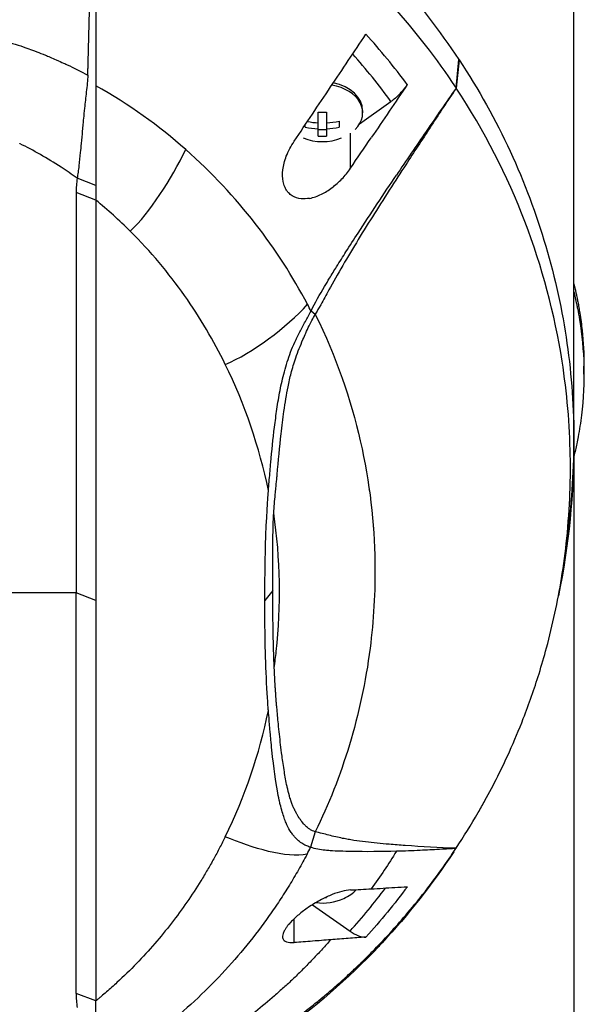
# Model space of a CAD drawing. Header units: millimetres. Extents: x 0 to 4378, y 0 to 2376.
# Tile 152 of 229: x 2290 to 2338, y 1221 to 1305. Entities that reach past the tile are written whole.
import ezdxf

# ---------------------------------------------------------------- set-up
doc = ezdxf.new("R2010")
doc.units = ezdxf.units.MM
doc.header["$LTSCALE"] = 0.2

# ---------------------------------------------------------------- blocks, each defined once
blk = doc.blocks.new('A$C56001a60')
for p, q in [((59, 609.875), (59, 683.9)), ((48.929, 639.895), (49.171, 642.32)), ((49.182, 642.304), (48.937, 639.892)), ((49.182, 642.304), (49.171, 642.32)), ((40.687, 636.838), (43.37, 638.735)), ((37.137, 635.795), (37.137, 637.846)), ((37.862, 637.846), (37.862, 635.795)), ((40.95, 637.984), (40.95, 637.772)), ((38.95, 637.077), (38.95, 636.564)), ((36.05, 636.564), (36.05, 636.765)), ((37.862, 636.323), (37.137, 636.323)), ((39.904, 633.036), (39.904, 636.031)), ((39.904, 633.035), (39.904, 633.035)), ((18.145, 631.576), (16.552, 632.18)), ((16.474, 630.96), (16.474, 596.755)), ((18.145, 630.314), (16.474, 630.96)), ((18.145, 630.314), (18.146, 596.108)), ((36.898, 620.559), (36.536, 620.843)), ((38.668, 616.519), (38.668, 616.519)), ((59.861, 615.437), (59.861, 616.144)), ((40.215, 611.839), (40.215, 611.838)), ((59, 609.7), (59, 609.875)), ((59, 609.7), (59, 535.5)), ((33.837, 608.925), (33.836, 608.925)), ((58.986, 608.353), (58.986, 608.352)), ((58.492, 601.994), (58.193, 599.724)), ((16.474, 596.755), (5.014, 596.755)), ((16.474, 562.548), (16.474, 596.755)), ((18.146, 596.108), (16.474, 596.755)), ((33.271, 596.976), (32.59, 596.108)), ((18.146, 596.108), (18.145, 561.901)), ((41.422, 590.88), (41.421, 590.879)), ((41.426, 590.912), (41.427, 590.913)), ((32.808, 586.287), (32.808, 586.287)), ((36.896, 576.355), (36.504, 575.026)), ((28.591, 574.722), (28.591, 574.722)), ((28.639, 574.814), (28.639, 574.814)), ((45.734, 574.753), (45.734, 574.753)), ((37.862, 570.777), (37.862, 570.741)), ((36.664, 570.121), (39.869, 567.855)), ((35.096, 566.889), (35.096, 568.92)), ((18.145, 561.901), (16.474, 562.548)), ((38.35, 562.738), (38.35, 562.74)), ((18.145, 560.7), (18.145, 561.901))]:
    blk.add_line(p, q)
for centre, radius, start, end in [((37.5, 639.837), 4.52, 248.7153, 291.30349), ((0, 609.7), 59, 0.17099, 0.23937), ((0, 609.7), 59, 351.94051, 0), ((0, 609.7), 41.225, 357.17062, 357.17364), ((0, 609.7), 41.725, 354.29335, 354.29643), ((0, 609.7), 42.5, 350.05615, 350.05927), ((0, 609.7), 41.225, 321.48922, 321.48935), ((0, 609.7), 41.725, 319.88855, 319.88869), ((0, 609.7), 42.5, 317.44319, 317.44334), ((0, 609.7), 59, 323.79064, 323.79068), ((37.5, 574.783), 4.52, 263.0331, 293.99865), ((0, 609.7), 59, 315.78199, 315.78316)]:
    blk.add_arc(centre, radius, start, end)
for centre, major_axis, ratio, start_param, end_param in [((28.395, 626.936), (-20.282, 28.61), 0.599718, 4.750751, 4.910369), ((27.7, 626.342), (-19.378, 27.638), 0.591246, 4.746501, 4.901906), ((37.5, 642.227), (5.5, 0), 0.707107, 0.057613, 0.057622), ((37.5, 637.984), (3.45, 0), 0.707107, 0, 1.294245), ((37.5, 637.772), (3.45, 0), 0.707107, 5.668245, 7.615338), ((37.5, 640.862), (-4.281, 0), 0.707107, 1.486011, 1.655582), ((37.5, 640.093), (-4.505, 0), 0.707107, 1.285425, 1.490243), ((37.5, 640.093), (-4.505, 0), 0.707107, 1.65135, 1.898497), ((37.5, 639.58), (4.505, 0), 0.707107, 4.384689, 4.631835), ((37.5, 639.58), (4.505, 0), 0.707107, 4.792943, 5.040089), ((37.5, 638.811), (4.281, 0), 0.707107, 4.627603, 4.797175), ((-1080.39, 1310.356), (-1508.743, -2133.684), 0.5, 1.606688, 1.6079), ((32.256, 631.062), (-15.783, 0), 0.707088, 6.182869, 6.292314), ((-38.176, 540.803), (50.802, 93.208), 0.584526, 6.113536, 6.176367), ((-40.988, 600.127), (82.462, 1.556), 0.710539, 0.334686, 0.345134), ((7.261, 621.456), (12.855, 29.81), 0.938918, 5.009699, 5.009719), ((-47.538, 586.29), (-79.717, -22.186), 0.738727, 3.091652, 3.278177), ((0, 609.875), (59, 0), 0.008727, 0, 0.002933), ((-46.57, 605.611), (78.763, -21.819), 0.743337, 6.144865, 6.332544), ((31.044, 587.091), (-3.119, 0), 0.707107, 2.074334, 2.074348), ((37.5, 577.173), (-1.5, 0), 0.707107, 4.534188, 4.534524), ((-41.665, 595.048), (83.135, -0.014), 0.707141, 5.925311, 5.935893), ((37.5, 572.718), (3.45, 0), 0.707107, 5.274295, 5.714593), ((27.814, 584.105), (19.467, 27.211), 0.585794, 4.525933, 4.669517), ((37.5, 573.757), (4.281, 0), 0.707107, 4.77722, 4.797175), ((39.864, 569.986), (-1.8, 2.473), 0.494906, 2.170146, 2.847507), ((32.256, 562.446), (-15.783, 0), 0.707125, 6.274079, 6.383524)]:
    blk.add_ellipse(centre, major_axis=major_axis, ratio=ratio, start_param=start_param, end_param=end_param)
for points, knots in [([(18.222, 665.83), (19.977, 665.259), (21.681, 664.611), (23.331, 663.901), (24.981, 663.191), (26.575, 662.417), (28.109, 661.586), (31.176, 659.925), (33.996, 658.042), (36.572, 656.007), (39.148, 653.972), (41.482, 651.784), (43.577, 649.489), (45.671, 647.194), (47.528, 644.792), (49.171, 642.32)], [-1, -1, -1, -1, -0.875, -0.875, -0.875, -0.75, -0.75, -0.75, -0.5, -0.5, -0.5, -0.25, -0.25, -0.25, 0, 0, 0, 0]), ([(18.141, 663.334), (19.748, 662.807), (21.452, 662.17), (23.225, 661.405), (23.852, 661.135), (24.665, 660.773), (25.646, 660.296), (26.87, 659.701), (27.632, 659.285), (27.98, 659.096), (28.95, 658.57), (29.689, 658.135), (30.223, 657.813), (30.955, 657.373), (31.672, 656.919), (32.373, 656.454), (33.776, 655.524), (35.118, 654.547), (36.399, 653.533), (36.439, 653.502), (36.449, 653.494), (36.474, 653.474), (37.271, 652.841), (38.509, 651.833), (40.063, 650.383), (41.569, 648.976), (42.634, 647.842), (43.365, 647.04), (43.402, 646.998), (43.465, 646.93), (43.515, 646.875), (45.41, 644.777), (47.234, 642.449), (48.929, 639.895)], [-1, -1, -1, -1, -0.875, -0.875, -0.875, -0.8125, -0.8125, -0.8125, -0.75, -0.75, -0.75, -0.6875, -0.6875, -0.6875, -0.625, -0.625, -0.625, -0.5000062, -0.5000062, -0.5000062, -0.4961503, -0.4961503, -0.4961503, -0.375, -0.375, -0.375, -0.2500563, -0.2500563, -0.2500563, -0.243637, -0.243637, -0.243637, 0, 0, 0, 0]), ([(17.495, 642.084), (17.52, 643.071), (17.546, 644.056), (17.598, 646.03), (17.625, 647.018), (17.709, 650.045), (17.768, 652.09), (17.831, 654.135)], [0.000002, 0.000002, 0.000002, 0.000002, 0.303764, 0.303764, 0.607969, 0.607969, 1.235162, 1.235162, 1.235162, 1.235162]), ([(18.145, 654.105), (18.145, 651.656), (18.145, 649.273), (18.145, 646.942), (18.145, 644.612), (18.145, 642.333), (18.143, 640.088)], [0.3954379, 0.3954379, 0.3954379, 0.3954379, 0.6978194, 0.6978194, 0.6978194, 0.9999999, 0.9999999, 0.9999999, 0.9999999]), ([(2.91, 645.293), (3.568, 645.227), (4.221, 645.139), (4.87, 645.039), (5.52, 644.938), (6.166, 644.827), (6.808, 644.707), (6.947, 644.681), (7.085, 644.654), (7.223, 644.628), (7.726, 644.53), (8.226, 644.426), (8.723, 644.313), (8.927, 644.267), (9.132, 644.22), (9.335, 644.17), (9.617, 644.102), (10.042, 643.998), (10.6, 643.839), (10.875, 643.761), (11.181, 643.67), (11.516, 643.561), (11.795, 643.47), (12.094, 643.368), (12.412, 643.252), (12.852, 643.093), (13.328, 642.909), (13.839, 642.7)], [0, 0, 0, 0, 0.1719472, 0.1719472, 0.1719472, 0.3438944, 0.3438944, 0.3438944, 0.3809524, 0.3809524, 0.3809524, 0.5158418, 0.5158418, 0.5158418, 0.5714286, 0.5714286, 0.5714286, 0.7453821, 0.7453821, 0.7453821, 0.830817, 0.830817, 0.830817, 0.9018777, 0.9018777, 0.9018777, 1, 1, 1, 1]), ([(38.215, 639.993), (38.717, 640.741), (39.221, 641.492), (40.224, 642.99), (40.727, 643.74), (41.229, 644.489)], [0, 0, 0, 0, 0.2704602, 0.2704602, 0.5409661, 0.5409661, 0.5409661, 0.5409661]), ([(13.839, 642.7), (14.077, 642.602), (14.39, 642.472), (14.773, 642.304), (15.283, 642.081), (15.585, 641.938), (15.689, 641.889), (16.294, 641.606), (16.886, 641.309), (17.467, 641.001)], [-1, -1, -1, -1, -0.75, -0.75, -0.75, -0.5, -0.5, -0.5, -0.0001638, -0.0001638, -0.0001638, -0.0001638]), ([(17.472, 641.173), (17.472, 641.177), (17.472, 641.181), (17.472, 641.185), (17.473, 641.242), (17.475, 641.299), (17.476, 641.356), (17.478, 641.413), (17.479, 641.47), (17.481, 641.527), (17.482, 641.584), (17.484, 641.641), (17.485, 641.698), (17.486, 641.755), (17.488, 641.812), (17.489, 641.869), (17.491, 641.926), (17.492, 641.983), (17.494, 642.04), (17.494, 642.055), (17.494, 642.069), (17.495, 642.084)], [0.0018334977, 0.0018334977, 0.0018334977, 0.0018334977, 0.001846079, 0.001846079, 0.001846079, 0.0020216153, 0.0020216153, 0.0020216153, 0.0021970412, 0.0021970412, 0.0021970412, 0.0023726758, 0.0023726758, 0.0023726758, 0.0025477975, 0.0025477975, 0.0025477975, 0.0027235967, 0.0027235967, 0.0027235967, 0.0027691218, 0.0027691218, 0.0027691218, 0.0027691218]), ([(49.182, 642.304), (50.865, 639.77), (52.316, 637.159), (53.546, 634.498), (54.776, 631.838), (55.786, 629.126), (56.595, 626.385), (57.403, 623.645), (58.007, 620.874), (58.406, 618.089), (58.805, 615.304), (59, 612.504), (59, 609.704), (58.999, 607.131), (58.829, 604.557), (58.492, 601.994)], [-1, -1, -1, -1, -0.875, -0.875, -0.875, -0.75, -0.75, -0.75, -0.625, -0.625, -0.625, -0.5, -0.5, -0.5, -0.3850838, -0.3850838, -0.3850838, -0.3850838]), ([(17.467, 641.001), (17.468, 641.039), (17.468, 641.058), (17.47, 641.115), (17.471, 641.144), (17.472, 641.173)], [0.00009691, 0.00009691, 0.00009691, 0.00009691, 0.01189059, 0.01189059, 0.02363788, 0.02363788, 0.02363788, 0.02363788]), ([(17.467, 641.001), (17.456, 640.532), (17.394, 640.08), (17.28, 639.087), (17.228, 638.625), (17.15, 637.877), (17.121, 637.582), (17.077, 637.125), (17.062, 636.959), (17.029, 636.609), (17.013, 636.424), (16.964, 635.875), (16.931, 635.513), (16.874, 634.895), (16.85, 634.634), (16.787, 633.993), (16.748, 633.614), (16.681, 633.064), (16.658, 632.882), (16.608, 632.527), (16.581, 632.351), (16.552, 632.18)], [-1.073424, -1.073424, -1.073424, -1.073424, -0.902098, -0.902098, -0.749165, -0.749165, -0.648905, -0.648905, -0.59156, -0.59156, -0.52565, -0.52565, -0.394132, -0.394132, -0.295251, -0.295251, -0.147629, -0.147629, -0.073806, -0.073806, 0, 0, 0, 0]), ([(44.763, 640.188), (44.251, 639.432), (43.738, 638.676), (42.712, 637.165), (42.198, 636.409), (41.685, 635.654)], [0.0000037, 0.0000037, 0.0000037, 0.0000037, 0.2741089, 0.2741089, 0.5482071, 0.5482071, 0.5482071, 0.5482071]), ([(44.763, 640.188), (44.566, 639.897), (44.345, 639.624), (43.871, 639.13), (43.621, 638.913), (43.37, 638.735)], [0, 0, 0, 0, 0.1054177, 0.1054177, 0.211832, 0.211832, 0.211832, 0.211832]), ([(18.143, 640.088), (18.143, 639.962), (18.144, 639.836), (18.144, 639.711), (18.144, 639.369), (18.144, 639.032), (18.143, 638.7), (18.143, 638.368), (18.142, 638.041), (18.142, 637.719), (18.142, 637.396), (18.142, 637.079), (18.142, 636.766), (18.142, 636.14), (18.143, 635.532), (18.143, 634.94), (18.144, 634.347), (18.144, 633.771), (18.144, 633.21), (18.144, 632.649), (18.145, 632.104), (18.145, 631.576)], [-1, -1, -1, -1, -0.960972, -0.960972, -0.960972, -0.8541973, -0.8541973, -0.8541973, -0.7474227, -0.7474227, -0.7474227, -0.640648, -0.640648, -0.640648, -0.4270987, -0.4270987, -0.4270987, -0.2135493, -0.2135493, -0.2135493, 0, 0, 0, 0]), ([(35.097, 635.348), (35.62, 636.125), (36.135, 636.892), (37.179, 638.448), (37.692, 639.213), (38.215, 639.993)], [0.0002569, 0.0002569, 0.0002569, 0.0002569, 0.2815399, 0.2815399, 0.5619015, 0.5619015, 0.5619015, 0.5619015]), ([(48.937, 639.892), (48.232, 638.834), (47.533, 637.776), (46.152, 635.673), (45.454, 634.604), (43.997, 632.359), (42.858, 630.601), (41.489, 628.436), (41.029, 627.699), (40.13, 626.225), (39.685, 625.479), (39.245, 624.719)], [-1.963979, -1.963979, -1.963979, -1.963979, -1.503891, -1.503891, -1.05427, -1.05427, -0.532904, -0.532904, -0.264896, -0.264896, -0.000001, -0.000001, -0.000001, -0.000001]), ([(48.929, 639.895), (48.505, 639.283), (48.081, 638.669), (47.23, 637.435), (46.803, 636.814), (45.527, 634.952), (44.673, 633.698), (43.833, 632.451)], [-0.9008257, -0.9008257, -0.9008257, -0.9008257, -0.6771992, -0.6771992, -0.4512251, -0.4512251, 0, 0, 0, 0]), ([(48.937, 639.892), (48.936, 639.893), (48.934, 639.893), (48.932, 639.894), (48.93, 639.895), (48.929, 639.895)], [0, 0, 0, 0, 0.001275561, 0.001275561, 0.002551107, 0.002551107, 0.002551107, 0.002551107]), ([(48.929, 574.943), (49.595, 575.947), (50.224, 576.962), (51.016, 578.33), (51.209, 578.672), (52.159, 580.393), (52.85, 581.777), (53.912, 584.133), (54.308, 585.078), (55.171, 587.293), (55.617, 588.568), (56.247, 590.586), (56.462, 591.325), (57.19, 594.023), (57.617, 596.004), (58.123, 599.129), (58.274, 600.275), (58.524, 602.712), (58.615, 604.018), (58.687, 606.021), (58.7, 606.718), (58.7, 607.759), (58.697, 608.107), (58.644, 611.159), (58.414, 613.859), (57.357, 620.596), (56.29, 624.598), (53.308, 632.406), (51.371, 636.221), (48.937, 639.892)], [-9.408292, -9.408292, -9.408292, -9.408292, -8.940225, -8.940225, -8.784061, -8.784061, -8.159936, -8.159936, -7.746635, -7.746635, -7.195733, -7.195733, -6.880511, -6.880511, -6.03378, -6.03378, -5.549642, -5.549642, -4.992589, -4.992589, -4.695557, -4.695557, -4.54853, -4.54853, -3.420514, -3.420514, -1.719638, -1.719638, 0, 0, 0, 0]), ([(16.552, 632.18), (16.095, 632.51), (15.639, 632.824), (15.183, 633.123), (13.999, 633.9), (12.823, 634.568), (11.677, 635.133), (11.666, 635.138), (11.655, 635.143), (11.645, 635.148)], [-1, -1, -1, -1, -0.7241178, -0.7241178, -0.7241178, -0.0066416, -0.0066416, -0.0066416, 0, 0, 0, 0]), ([(36.41, 630.47), (36.167, 630.426), (35.927, 630.412), (35.417, 630.463), (35.155, 630.545), (34.814, 630.758), (34.711, 630.843), (34.55, 631.014), (34.489, 631.093), (34.378, 631.265), (34.329, 631.358), (34.228, 631.595), (34.183, 631.744), (34.091, 632.216), (34.086, 632.556), (34.175, 633.289), (34.279, 633.681), (34.597, 634.509), (34.828, 634.944), (35.097, 635.348)], [-0.7623764, -0.7623764, -0.7623764, -0.7623764, -0.6736588, -0.6736588, -0.5663891, -0.5663891, -0.5135419, -0.5135419, -0.4749692, -0.4749692, -0.4359064, -0.4359064, -0.3805891, -0.3805891, -0.2695912, -0.2695912, -0.1460617, -0.1460617, -0.0002815, -0.0002815, -0.0002815, -0.0002815]), ([(36.238, 621.415), (34.98, 623.788), (33.5, 626.102), (31.772, 628.32), (30.043, 630.537), (28.066, 632.658), (25.828, 634.635)], [0, 0, 0, 0, 0.5, 0.5, 0.5, 1, 1, 1, 1]), ([(36.41, 630.47), (36.75, 630.532), (37.094, 630.653), (37.741, 630.97), (38.048, 631.162), (38.631, 631.603), (38.911, 631.853), (39.437, 632.406), (39.684, 632.712), (39.904, 633.035)], [0.0008937, 0.0008937, 0.0008937, 0.0008937, 0.1243393, 0.1243393, 0.2392492, 0.2392492, 0.3539051, 0.3539051, 0.4711433, 0.4711433, 0.4711433, 0.4711433]), ([(36.536, 620.843), (36.9, 621.554), (37.29, 622.253), (37.835, 623.177), (37.974, 623.408), (38.315, 623.97), (38.527, 624.313), (38.986, 625.049), (39.275, 625.506), (39.863, 626.431), (40.206, 626.966), (41.63, 629.164), (42.774, 630.88), (43.833, 632.451)], [0.000002, 0.000002, 0.000002, 0.000002, 0.24152, 0.24152, 0.323079, 0.323079, 0.438614, 0.438614, 0.597649, 0.597649, 0.817365, 0.817365, 1.502617, 1.502617, 1.502617, 1.502617]), ([(29.204, 616.287), (28.219, 618.299), (27.064, 620.271), (25.719, 622.177), (24.374, 624.083), (22.838, 625.922), (21.095, 627.659)], [-1, -1, -1, -1, -0.5, -0.5, -0.5, 0, 0, 0, 0]), ([(39.245, 624.719), (38.83, 624.002), (38.422, 623.273), (37.833, 622.22), (37.598, 621.8), (37.149, 621.003), (37.059, 620.845), (36.971, 620.692), (36.934, 620.626), (36.898, 620.56)], [-0.1355219, -0.1355219, -0.1355219, -0.1355219, -0.086038, -0.086038, -0.0532637, -0.0532637, -0.0231547, -0.0231547, 0, 0, 0, 0]), ([(59, 623.178), (59.001, 623.173), (59.002, 623.168), (59.039, 623.009), (59.076, 622.845), (59.122, 622.639), (59.133, 622.585), (59.154, 622.491), (59.163, 622.448), (59.182, 622.364), (59.188, 622.333), (59.203, 622.263), (59.213, 622.217), (59.239, 622.095), (59.254, 622.022), (59.291, 621.845), (59.312, 621.74), (59.363, 621.475), (59.393, 621.315), (59.449, 620.993), (59.476, 620.832), (59.581, 620.177), (59.646, 619.682), (59.807, 618.175), (59.861, 617.16), (59.861, 616.144)], [-7.2397832, -7.2397832, -7.2397832, -7.2397832, -7.2390372, -7.2390372, -7.2154363, -7.2154363, -7.2062893, -7.2062893, -7.1981312, -7.1981312, -7.1894816, -7.1894816, -7.1697467, -7.1697467, -7.1373366, -7.1373366, -7.0923724, -7.0923724, -7.0237854, -7.0237854, -6.9549367, -6.9549367, -6.7442417, -6.7442417, -6.3137939, -6.3137939, -6.3137939, -6.3137939]), ([(59.001, 622.471), (59.118, 621.964), (59.196, 621.591), (59.261, 621.282), (59.283, 621.176), (59.369, 620.743), (59.427, 620.421), (59.694, 618.796), (59.817, 617.488), (59.888, 614.763), (59.82, 613.347), (59.571, 611.323), (59.476, 610.711), (59.324, 609.902), (59.287, 609.712), (59.206, 609.329), (59.164, 609.138), (59.086, 608.784), (59.043, 608.597), (59, 608.411)], [0.316575, 0.316575, 0.316575, 0.316575, 0.3432593, 0.3432593, 0.3572552, 0.3572552, 0.400141, 0.400141, 0.5721057, 0.5721057, 0.7581527, 0.7581527, 0.8392653, 0.8392653, 0.8651236, 0.8651236, 0.8858206, 0.8858206, 0.9089999, 0.9089999, 0.9089999, 0.9089999]), ([(32.897, 605.508), (32.902, 605.568), (32.907, 605.628), (32.912, 605.688), (32.932, 605.932), (32.952, 606.178), (32.973, 606.423), (33.014, 606.914), (33.056, 607.408), (33.102, 607.905), (33.192, 608.898), (33.294, 609.901), (33.419, 610.922), (33.482, 611.432), (33.549, 611.947), (33.625, 612.466), (33.701, 612.986), (33.786, 613.511), (33.89, 614.043), (33.993, 614.574), (34.115, 615.113), (34.262, 615.66), (34.409, 616.207), (34.582, 616.763), (34.798, 617.329), (34.906, 617.612), (35.026, 617.897), (35.157, 618.184), (35.289, 618.471), (35.433, 618.761), (35.584, 619.052), (35.735, 619.344), (35.892, 619.639), (36.052, 619.937), (36.213, 620.235), (36.376, 620.537), (36.536, 620.843)], [-0.9999998, -0.9999998, -0.9999998, -0.9999998, -0.9872524, -0.9872524, -0.9872524, -0.9352918, -0.9352918, -0.9352918, -0.8313705, -0.8313705, -0.8313705, -0.6235279, -0.6235279, -0.6235279, -0.5196066, -0.5196066, -0.5196066, -0.4156852, -0.4156852, -0.4156852, -0.3117639, -0.3117639, -0.3117639, -0.2078426, -0.2078426, -0.2078426, -0.155882, -0.155882, -0.155882, -0.1039213, -0.1039213, -0.1039213, -0.0519607, -0.0519607, -0.0519607, 0, 0, 0, 0]), ([(33.352, 603.582), (33.389, 604.101), (33.433, 604.634), (33.483, 605.182), (33.499, 605.355), (33.516, 605.536), (33.535, 605.727), (33.542, 605.794), (33.551, 605.885), (33.562, 606.002), (33.576, 606.14), (33.589, 606.278), (33.602, 606.416), (33.616, 606.579), (33.629, 606.718), (33.639, 606.834), (33.75, 608.065), (33.862, 609.234), (33.987, 610.344), (34.062, 611.004), (34.141, 611.642), (34.227, 612.257), (34.333, 613.018), (34.445, 613.718), (34.571, 614.352), (34.652, 614.76), (34.74, 615.15), (34.835, 615.519), (34.95, 615.961), (35.085, 616.4), (35.236, 616.837), (35.419, 617.366), (35.625, 617.891), (35.849, 618.411), (35.931, 618.604), (36.012, 618.787), (36.091, 618.961), (36.185, 619.169), (36.281, 619.372), (36.378, 619.57), (36.453, 619.724), (36.53, 619.877), (36.608, 620.027), (36.702, 620.209), (36.799, 620.386), (36.898, 620.56)], [-1, -1, -1, -1, -0.875, -0.875, -0.875, -0.8333333, -0.8333333, -0.8333333, -0.8125, -0.8125, -0.8125, -0.78125, -0.78125, -0.78125, -0.75, -0.75, -0.75, -0.5, -0.5, -0.5, -0.375, -0.375, -0.375, -0.25, -0.25, -0.25, -0.1875, -0.1875, -0.1875, -0.125, -0.125, -0.125, -0.0625, -0.0625, -0.0625, -0.04375, -0.04375, -0.04375, -0.025, -0.025, -0.025, -0.0125, -0.0125, -0.0125, -0.0000001, -0.0000001, -0.0000001, -0.0000001]), ([(36.898, 620.559), (40.476, 613.277), (41.893, 606.052), (41.997, 599.369), (42.036, 596.845), (41.885, 594.395), (41.582, 592.033), (40.845, 586.288), (39.186, 580.997), (36.896, 576.355)], [-0.9999791, -0.9999791, -0.9999791, -0.9999791, -0.5645506, -0.5645506, -0.5645506, -0.4000732, -0.4000732, -0.4000732, -0.0000003, -0.0000003, -0.0000003, -0.0000003]), ([(32.59, 596.108), (32.591, 597.671), (32.609, 599.238), (32.728, 603.327), (32.837, 604.768), (32.897, 605.508)], [-0.5111435, -0.5111435, -0.5111435, -0.5111435, -0.3146577, -0.3146577, -0.0000106, -0.0000106, -0.0000106, -0.0000106]), ([(33.271, 596.976), (33.273, 598.077), (33.28, 599.178), (33.281, 600.838), (33.283, 601.395), (33.301, 602.576), (33.319, 603.115), (33.352, 603.582)], [-0.6888251, -0.6888251, -0.6888251, -0.6888251, -0.3635902, -0.3635902, -0.1985049, -0.1985049, -0.000001, -0.000001, -0.000001, -0.000001]), ([(33.397, 590.37), (33.46, 590.83), (33.517, 591.291), (33.566, 591.751), (33.991, 595.682), (33.931, 599.652), (33.352, 603.582)], [-0.9999957, -0.9999957, -0.9999957, -0.9999957, -0.8951223, -0.8951223, -0.8951223, 0, 0, 0, 0]), ([(33.397, 590.37), (33.385, 590.645), (33.373, 590.92), (33.353, 591.464), (33.343, 591.741), (33.318, 592.571), (33.305, 593.122), (33.276, 594.774), (33.269, 595.875), (33.271, 596.976)], [-0.9417224, -0.9417224, -0.9417224, -0.9417224, -0.8197087, -0.8197087, -0.7007719, -0.7007719, -0.467177, -0.467177, 0, 0, 0, 0]), ([(32.897, 586.708), (32.883, 586.875), (32.811, 587.811), (32.627, 591.42), (32.588, 593.764), (32.59, 596.108)], [-1.532401, -1.532401, -1.532401, -1.532401, -0.994638, -0.994638, 0, 0, 0, 0]), ([(36.896, 576.355), (36.816, 576.376), (36.739, 576.404), (36.665, 576.438), (36.587, 576.474), (36.513, 576.515), (36.443, 576.561), (36.401, 576.588), (36.361, 576.616), (36.321, 576.645), (36.317, 576.648), (36.213, 576.716), (36.034, 576.898), (36.011, 576.921), (35.987, 576.946), (35.962, 576.973), (35.888, 577.053), (35.79, 577.168), (35.676, 577.326), (35.643, 577.37), (35.61, 577.418), (35.575, 577.47), (35.575, 577.47), (35.497, 577.578), (35.361, 577.817), (35.323, 577.883), (35.28, 577.959), (35.234, 578.046), (35.177, 578.153), (35.126, 578.256), (35.081, 578.353), (35.038, 578.445), (35.001, 578.531), (34.969, 578.611), (34.921, 578.726), (34.882, 578.832), (34.848, 578.928), (34.836, 578.962), (34.825, 578.995), (34.814, 579.026), (34.753, 579.207), (34.713, 579.345), (34.688, 579.434), (34.619, 579.673), (34.559, 579.918), (34.504, 580.166), (34.499, 580.189), (34.494, 580.211), (34.49, 580.233), (34.396, 580.67), (34.323, 581.085), (34.259, 581.471), (34.177, 581.967), (34.113, 582.416), (34.06, 582.814), (34.01, 583.184), (33.97, 583.509), (33.938, 583.788), (33.869, 584.378), (33.806, 584.975), (33.747, 585.575), (33.701, 586.041), (33.658, 586.509), (33.614, 586.98), (33.609, 587.038), (33.603, 587.096), (33.598, 587.154), (33.592, 587.214), (33.587, 587.274), (33.582, 587.333), (33.581, 587.342), (33.58, 587.351), (33.579, 587.36), (33.573, 587.429), (33.568, 587.497), (33.563, 587.565), (33.563, 587.57), (33.56, 587.611), (33.554, 587.687), (33.552, 587.711), (33.55, 587.738), (33.548, 587.769), (33.545, 587.804), (33.543, 587.836), (33.541, 587.865), (33.538, 587.908), (33.536, 587.943), (33.534, 587.972), (33.532, 587.995), (33.53, 588.019), (33.529, 588.042), (33.521, 588.16), (33.513, 588.279), (33.505, 588.397), (33.497, 588.525), (33.488, 588.652), (33.481, 588.78), (33.449, 589.308), (33.421, 589.839), (33.397, 590.37)], [0, 0, 0, 0, 0.00764, 0.00764, 0.00764, 0.01566, 0.01566, 0.01566, 0.020408, 0.020408, 0.020408, 0.038509, 0.038509, 0.038509, 0.040816, 0.040816, 0.040816, 0.064691, 0.064691, 0.064691, 0.071429, 0.071429, 0.071429, 0.099405, 0.099405, 0.099405, 0.107143, 0.107143, 0.107143, 0.125428, 0.125428, 0.125428, 0.142857, 0.142857, 0.142857, 0.162655, 0.162655, 0.162655, 0.169643, 0.169643, 0.169643, 0.196429, 0.196429, 0.196429, 0.245604, 0.245604, 0.245604, 0.25, 0.25, 0.25, 0.322006, 0.322006, 0.322006, 0.414295, 0.414295, 0.414295, 0.5, 0.5, 0.5, 0.633494, 0.633494, 0.633494, 0.737175, 0.737175, 0.737175, 0.75, 0.75, 0.75, 0.763571, 0.763571, 0.763571, 0.765625, 0.765625, 0.765625, 0.78125, 0.78125, 0.78125, 0.793169, 0.793169, 0.793169, 0.796875, 0.796875, 0.796875, 0.803135, 0.803135, 0.803135, 0.8125, 0.8125, 0.8125, 0.81794, 0.81794, 0.81794, 0.845461, 0.845461, 0.845461, 0.875, 0.875, 0.875, 1, 1, 1, 1]), ([(36.504, 575.026), (36.452, 575.041), (36.399, 575.057), (36.29, 575.097), (36.231, 575.121), (36.061, 575.191), (35.949, 575.247), (35.581, 575.473), (35.347, 575.674), (35.068, 575.991), (35.004, 576.069), (34.871, 576.247), (34.802, 576.349), (34.61, 576.662), (34.507, 576.868), (34.349, 577.247), (34.292, 577.4), (34.185, 577.702), (34.129, 577.876), (34.014, 578.26), (33.957, 578.474), (33.875, 578.806), (33.848, 578.923), (33.763, 579.31), (33.711, 579.583), (33.536, 580.581), (33.364, 581.734), (33.167, 583.634), (33.139, 583.919), (33.092, 584.414), (33.073, 584.625), (32.968, 585.804), (32.908, 586.555), (32.897, 586.708)], [0, 0, 0, 0, 0.034982, 0.034982, 0.072237, 0.072237, 0.161519, 0.161519, 0.359017, 0.359017, 0.420319, 0.420319, 0.493338, 0.493338, 0.636974, 0.636974, 0.720529, 0.720529, 0.828512, 0.828512, 0.956629, 0.956629, 1.026249, 1.026249, 1.183054, 1.183054, 1.596346, 1.596346, 1.668527, 1.668527, 1.721789, 1.721789, 1.964899, 1.964899, 1.964899, 1.964899]), ([(39.24, 575.79), (38.839, 575.872), (38.446, 575.965), (37.673, 576.158), (37.287, 576.258), (36.896, 576.355)], [-0.4793475, -0.4793475, -0.4793475, -0.4793475, -0.2408421, -0.2408421, 0, 0, 0, 0]), ([(29.204, 575.928), (29.049, 575.61), (28.888, 575.294), (28.724, 574.977), (28.561, 574.661), (28.393, 574.347), (28.219, 574.033), (28.045, 573.72), (27.867, 573.408), (27.685, 573.097), (27.503, 572.786), (27.317, 572.476), (27.127, 572.167), (26.746, 571.55), (26.346, 570.939), (25.927, 570.335), (25.508, 569.73), (25.069, 569.133), (24.611, 568.542), (24.154, 567.952), (23.678, 567.368), (23.181, 566.794), (22.684, 566.22), (22.167, 565.654), (21.629, 565.099), (21.091, 564.544), (20.536, 563.996), (19.955, 563.463), (19.664, 563.197), (19.366, 562.934), (19.066, 562.673), (18.915, 562.542), (18.765, 562.412), (18.611, 562.284), (18.534, 562.219), (18.456, 562.156), (18.378, 562.092), (18.301, 562.028), (18.223, 561.964), (18.145, 561.901)], [0, 0, 0, 0, 0.0625, 0.0625, 0.0625, 0.125, 0.125, 0.125, 0.1875, 0.1875, 0.1875, 0.25, 0.25, 0.25, 0.375, 0.375, 0.375, 0.5, 0.5, 0.5, 0.625, 0.625, 0.625, 0.75, 0.75, 0.75, 0.875, 0.875, 0.875, 0.9375, 0.9375, 0.9375, 0.96875, 0.96875, 0.96875, 0.984375, 0.984375, 0.984375, 1, 1, 1, 1]), ([(48.929, 574.943), (47.463, 575), (46.013, 575.076), (44.115, 575.209), (43.659, 575.244), (42.54, 575.336), (41.857, 575.399), (40.85, 575.522), (40.522, 575.567), (40.026, 575.645), (39.864, 575.672), (39.634, 575.713), (39.555, 575.728), (39.397, 575.758), (39.318, 575.774), (39.24, 575.79)], [-1.645876, -1.645876, -1.645876, -1.645876, -0.917638, -0.917638, -0.68663, -0.68663, -0.348383, -0.348383, -0.182186, -0.182186, -0.094439, -0.094439, -0.047262, -0.047262, -0.000001, -0.000001, -0.000001, -0.000001]), ([(48.732, 574.64), (46.901, 571.864), (44.857, 569.267), (42.603, 566.853), (42.512, 566.756), (42.421, 566.659), (42.329, 566.562), (39.71, 563.796), (36.772, 561.245), (33.652, 559.039), (33.555, 558.97), (33.458, 558.902), (33.36, 558.834), (30.198, 556.627), (26.847, 554.753), (23.308, 553.21), (23.233, 553.178), (23.158, 553.145), (23.082, 553.113), (19.489, 551.566), (15.699, 550.371), (11.886, 549.579), (11.854, 549.572), (11.822, 549.565), (11.79, 549.559), (7.944, 548.766), (4.031, 548.36), (0.049, 548.357), (0.024, 548.357), (0, 548.357), (-0.025, 548.357), (-3.983, 548.359), (-7.892, 548.758), (-11.753, 549.551), (-11.832, 549.567), (-11.91, 549.584), (-11.989, 549.6), (-15.793, 550.398), (-19.507, 551.577), (-23.036, 553.093), (-23.155, 553.144), (-23.273, 553.195), (-23.39, 553.247), (-27.014, 554.832), (-30.499, 556.799), (-33.762, 559.117), (-36.859, 561.318), (-39.701, 563.79), (-42.288, 566.518), (-42.412, 566.649), (-42.535, 566.78), (-42.658, 566.912), (-44.898, 569.318), (-46.96, 571.949), (-48.779, 574.713)], [0.1952757, 0.1952757, 0.1952757, 0.1952757, 0.2478794, 0.2478794, 0.2478794, 0.25, 0.25, 0.25, 0.3106171, 0.3106171, 0.3106171, 0.3125, 0.3125, 0.3125, 0.3737034, 0.3737034, 0.3737034, 0.375, 0.375, 0.375, 0.4369794, 0.4369794, 0.4369794, 0.4375, 0.4375, 0.4375, 0.5, 0.5, 0.5, 0.5003876, 0.5003876, 0.5003876, 0.5625, 0.5625, 0.5625, 0.5637682, 0.5637682, 0.5637682, 0.625, 0.625, 0.625, 0.6270506, 0.6270506, 0.6270506, 0.6901228, 0.6901228, 0.6901228, 0.75, 0.75, 0.75, 0.7528673, 0.7528673, 0.7528673, 0.8051833, 0.8051833, 0.8051833, 0.8051833]), ([(18.155, 551.489), (18.922, 551.745), (19.785, 552.043), (20.73, 552.401), (20.834, 552.441), (20.897, 552.465), (20.981, 552.497), (21.666, 552.76), (22.418, 553.063), (23.232, 553.414), (23.272, 553.432), (23.35, 553.465), (23.404, 553.489), (23.65, 553.596), (23.796, 553.661), (23.844, 553.683), (23.854, 553.687), (23.917, 553.715), (23.957, 553.733), (24.181, 553.834), (24.346, 553.91), (24.452, 553.959), (24.539, 553.999), (24.677, 554.064), (24.838, 554.139), (24.904, 554.171), (24.976, 554.205), (25.054, 554.242), (25.323, 554.37), (25.521, 554.467), (25.649, 554.53), (25.674, 554.542), (25.732, 554.57), (25.773, 554.591), (26.161, 554.781), (26.511, 554.957), (26.824, 555.116), (26.948, 555.178), (27.142, 555.277), (27.404, 555.412), (27.407, 555.413), (27.41, 555.415), (27.413, 555.416), (27.586, 555.506), (27.775, 555.605), (27.978, 555.713), (27.982, 555.715), (27.986, 555.717), (27.99, 555.719), (28.113, 555.784), (28.299, 555.884), (28.548, 556.02), (28.795, 556.155), (28.982, 556.259), (29.111, 556.332), (29.116, 556.334), (29.122, 556.337), (29.127, 556.34), (29.308, 556.442), (29.488, 556.545), (29.668, 556.648), (29.853, 556.755), (30.037, 556.862), (30.219, 556.97), (30.226, 556.974), (30.232, 556.978), (30.238, 556.982), (30.472, 557.121), (30.647, 557.227), (30.765, 557.299), (30.967, 557.423), (31.146, 557.537), (31.305, 557.64), (31.31, 557.643), (31.316, 557.647), (31.321, 557.65), (31.411, 557.709), (31.585, 557.822), (31.839, 557.991), (32.068, 558.144), (32.244, 558.263), (32.368, 558.347), (33.116, 558.855), (33.797, 559.34), (34.417, 559.794), (34.42, 559.796), (34.423, 559.798), (34.426, 559.8), (35.109, 560.301), (35.762, 560.797), (36.385, 561.287), (36.388, 561.289), (36.39, 561.29), (36.393, 561.292), (36.528, 561.398), (36.687, 561.524), (36.87, 561.671), (37.028, 561.796), (37.184, 561.922), (37.34, 562.049), (37.471, 562.157), (37.625, 562.283), (37.757, 562.394), (37.941, 562.547), (38.111, 562.691), (38.269, 562.827), (38.526, 563.047), (38.829, 563.312), (39.173, 563.623), (39.173, 563.623), (39.173, 563.623), (39.173, 563.623), (39.238, 563.682), (39.387, 563.816), (39.616, 564.027), (39.798, 564.194), (39.942, 564.33), (40.052, 564.433), (40.156, 564.531), (40.296, 564.662), (40.448, 564.807), (40.457, 564.816), (40.467, 564.825), (40.477, 564.835), (40.522, 564.878), (40.597, 564.949), (40.701, 565.049), (40.771, 565.117), (40.841, 565.185), (40.911, 565.253), (40.982, 565.322), (41.054, 565.392), (41.125, 565.462), (41.169, 565.506), (41.24, 565.575), (41.335, 565.67), (41.473, 565.807), (41.611, 565.945), (41.747, 566.084), (41.79, 566.127), (41.807, 566.144), (41.837, 566.175), (42.203, 566.547), (42.716, 567.078), (43.354, 567.779), (43.378, 567.806), (43.379, 567.806), (43.391, 567.82), (44.05, 568.545), (45.061, 569.685), (46.306, 571.287), (47.514, 572.84), (48.351, 574.066), (48.92, 574.922)], [0, 0, 0, 0, 0.0623366, 0.0623366, 0.0623366, 0.069186, 0.069186, 0.069186, 0.1248987, 0.1248987, 0.1248987, 0.1276542, 0.1276542, 0.1276542, 0.1403453, 0.1403453, 0.1403453, 0.1427178, 0.1427178, 0.1427178, 0.1561864, 0.1561864, 0.1561864, 0.1672576, 0.1672576, 0.1672576, 0.171875, 0.171875, 0.171875, 0.1874825, 0.1874825, 0.1874825, 0.190473, 0.190473, 0.190473, 0.21875, 0.21875, 0.21875, 0.234375, 0.234375, 0.234375, 0.2346346, 0.2346346, 0.2346346, 0.25, 0.25, 0.25, 0.2505104, 0.2505104, 0.2505104, 0.265625, 0.265625, 0.265625, 0.28125, 0.28125, 0.28125, 0.2816748, 0.2816748, 0.2816748, 0.296875, 0.296875, 0.296875, 0.3125, 0.3125, 0.3125, 0.3129087, 0.3129087, 0.3129087, 0.328125, 0.328125, 0.328125, 0.34375, 0.34375, 0.34375, 0.3447035, 0.3447035, 0.3447035, 0.359375, 0.359375, 0.359375, 0.375, 0.375, 0.375, 0.4372165, 0.4372165, 0.4372165, 0.4375, 0.4375, 0.4375, 0.4997509, 0.4997509, 0.4997509, 0.5, 0.5, 0.5, 0.515625, 0.515625, 0.515625, 0.5311639, 0.5311639, 0.5311639, 0.5443126, 0.5443126, 0.5443126, 0.5625, 0.5625, 0.5625, 0.5937393, 0.5937393, 0.5937393, 0.5937885, 0.5937885, 0.5937885, 0.609375, 0.609375, 0.609375, 0.6248752, 0.6248752, 0.6248752, 0.6396815, 0.6396815, 0.6396815, 0.640625, 0.640625, 0.640625, 0.6484375, 0.6484375, 0.6484375, 0.6561389, 0.6561389, 0.6561389, 0.6640625, 0.6640625, 0.6640625, 0.671875, 0.671875, 0.671875, 0.6873906, 0.6873906, 0.6873906, 0.6922368, 0.6922368, 0.6922368, 0.7499231, 0.7499231, 0.7499231, 0.7521711, 0.7521711, 0.7521711, 0.875, 0.875, 0.875, 0.9999941, 0.9999941, 0.9999941, 0.9999941]), ([(43.839, 574.686), (42.582, 574.651), (41.211, 574.64), (39.365, 574.677), (38.702, 574.695), (38.031, 574.74), (37.889, 574.752), (37.534, 574.79), (37.323, 574.821), (36.908, 574.904), (36.704, 574.958), (36.504, 575.026)], [-1.299151, -1.299151, -1.299151, -1.299151, -0.639564, -0.639564, -0.336026, -0.336026, -0.252217, -0.252217, -0.126146, -0.126146, -0.000001, -0.000001, -0.000001, -0.000001]), ([(48.92, 574.922), (48.858, 574.919), (48.796, 574.915), (48.735, 574.911), (48.598, 574.903), (48.461, 574.895), (48.324, 574.887), (48.051, 574.871), (47.778, 574.856), (47.505, 574.841), (46.958, 574.811), (46.413, 574.784), (45.869, 574.759), (45.19, 574.729), (44.513, 574.704), (43.839, 574.686)], [0, 0, 0, 0, 0.0143032, 0.0143032, 0.0143032, 0.0459752, 0.0459752, 0.0459752, 0.1093817, 0.1093817, 0.1093817, 0.2363905, 0.2363905, 0.2363905, 0.3949464, 0.3949464, 0.3949464, 0.3949464]), ([(48.92, 574.922), (48.922, 574.926), (48.923, 574.929), (48.926, 574.936), (48.928, 574.94), (48.929, 574.943)], [0.000005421, 0.000005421, 0.000005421, 0.000005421, 0.001205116, 0.001205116, 0.002404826, 0.002404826, 0.002404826, 0.002404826]), ([(36.2, 574.442), (35.963, 573.995), (35.719, 573.55), (35.466, 573.107), (35.214, 572.664), (34.953, 572.223), (34.685, 571.785), (34.416, 571.347), (34.139, 570.911), (33.854, 570.479), (33.569, 570.046), (33.275, 569.616), (32.973, 569.188), (32.369, 568.334), (31.731, 567.492), (31.057, 566.664), (30.383, 565.837), (29.674, 565.023), (28.929, 564.227), (28.183, 563.431), (27.401, 562.652), (26.582, 561.892), (25.763, 561.133), (24.907, 560.393), (24.011, 559.679), (23.115, 558.964), (22.179, 558.274), (21.202, 557.616), (20.713, 557.286), (20.214, 556.964), (19.704, 556.65), (19.45, 556.494), (19.192, 556.339), (18.932, 556.186), (18.802, 556.11), (18.672, 556.034), (18.541, 555.959), (18.409, 555.883), (18.277, 555.809), (18.145, 555.734)], [-1, -1, -1, -1, -0.9375, -0.9375, -0.9375, -0.875, -0.875, -0.875, -0.8125, -0.8125, -0.8125, -0.75, -0.75, -0.75, -0.625, -0.625, -0.625, -0.5, -0.5, -0.5, -0.375, -0.375, -0.375, -0.25, -0.25, -0.25, -0.125, -0.125, -0.125, -0.0625, -0.0625, -0.0625, -0.03125, -0.03125, -0.03125, -0.015625, -0.015625, -0.015625, 0, 0, 0, 0]), ([(39.904, 571.378), (39.684, 571.366), (39.435, 571.325), (38.907, 571.19), (38.628, 571.098), (38.042, 570.865), (37.735, 570.723), (37.089, 570.383), (36.746, 570.181), (36.409, 569.956)], [0.00011, 0.00011, 0.00011, 0.00011, 0.1180311, 0.1180311, 0.2332387, 0.2332387, 0.3490113, 0.3490113, 0.4724101, 0.4724101, 0.4724101, 0.4724101]), ([(39.904, 571.378), (40.281, 571.398), (40.484, 571.409), (41.095, 571.442), (41.393, 571.459), (41.69, 571.476)], [0.0000319, 0.0000319, 0.0000319, 0.0000319, 0.2008235, 0.2008235, 0.3913286, 0.3913286, 0.3913286, 0.3913286]), ([(41.69, 571.476), (42.358, 571.514), (43.025, 571.553), (44.051, 571.615), (44.41, 571.638), (44.769, 571.66)], [0, 0, 0, 0, 0.00356562, 0.00356562, 0.005486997, 0.005486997, 0.005486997, 0.005486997]), ([(36.409, 569.956), (36.125, 569.767), (35.845, 569.561), (35.324, 569.135), (35.085, 568.919), (34.776, 568.597), (34.683, 568.494), (34.536, 568.316), (34.48, 568.242), (34.375, 568.095), (34.329, 568.022), (34.23, 567.851), (34.185, 567.756), (34.091, 567.486), (34.086, 567.338), (34.178, 567.09), (34.286, 567), (34.608, 566.883), (34.834, 566.865), (35.097, 566.888)], [0.000001, 0.000001, 0.000001, 0.000001, 0.1035884, 0.1035884, 0.2035837, 0.2035837, 0.2520361, 0.2520361, 0.2880963, 0.2880963, 0.3254409, 0.3254409, 0.3800709, 0.3800709, 0.492551, 0.492551, 0.6188921, 0.6188921, 0.7607853, 0.7607853, 0.7607853, 0.7607853]), ([(38.217, 567.122), (38.098, 566.987), (37.977, 566.852), (37.628, 566.465), (37.397, 566.214), (36.929, 565.715), (36.692, 565.466), (36.215, 564.971), (35.973, 564.725), (35.484, 564.236), (35.235, 563.994), (34.729, 563.515), (34.471, 563.278), (33.947, 562.808), (33.683, 562.575), (32.882, 561.88), (32.339, 561.421), (31.233, 560.514), (30.671, 560.067), (29.809, 559.407), (29.522, 559.187), (28.921, 558.759), (28.62, 558.551), (28.007, 558.14), (27.697, 557.937), (27.072, 557.537), (26.755, 557.339), (26.276, 557.046), (26.114, 556.949), (25.794, 556.757), (25.63, 556.662), (25.141, 556.377), (24.812, 556.188), (24.15, 555.814), (23.816, 555.63), (23.308, 555.359), (23.138, 555.269), (22.795, 555.092), (22.623, 555.004), (21.758, 554.57), (21.053, 554.235), (19.615, 553.592), (18.89, 553.284), (18.145, 552.987), (18.145, 552.987), (18.145, 552.987)], [0.2959037, 0.2959037, 0.2959037, 0.2959037, 0.3125032, 0.3125032, 0.343753, 0.343753, 0.3750029, 0.3750029, 0.4062527, 0.4062527, 0.4375026, 0.4375026, 0.4687524, 0.4687524, 0.5000022, 0.5000022, 0.5625019, 0.5625019, 0.6250016, 0.6250016, 0.6562515, 0.6562515, 0.6875013, 0.6875013, 0.7187512, 0.7187512, 0.750001, 0.750001, 0.7656259, 0.7656259, 0.7812508, 0.7812508, 0.8125007, 0.8125007, 0.8437505, 0.8437505, 0.8593754, 0.8593754, 0.8750004, 0.8750004, 0.9375001, 0.9375001, 1, 1, 1.0000039, 1.0000039, 1.0000039, 1.0000039]), ([(38.217, 567.122), (37.957, 567.102), (37.697, 567.082), (37.154, 567.041), (36.999, 567.03), (36.107, 566.963), (35.618, 566.926), (35.097, 566.888)], [0, 0, 0, 0, 0.1402931, 0.1402931, 0.2923644, 0.2923644, 0.5388741, 0.5388741, 0.5388741, 0.5388741]), ([(41.232, 567.361), (40.656, 567.315), (40.233, 567.281), (39.226, 567.2), (38.719, 567.161), (38.217, 567.122)], [0.000001, 0.000001, 0.000001, 0.000001, 0.3109651, 0.3109651, 0.616915, 0.616915, 0.616915, 0.616915])]:
    blk.add_open_spline(points, degree=3, knots=knots)
for points in [[(25.828, 634.635), (23.556, 636.641), (21.005, 638.497), (18.143, 640.088)], [(21.095, 627.659), (22.752, 629.205), (24.621, 632.155), (25.828, 634.635)], [(18.145, 631.576), (18.145, 631.143), (18.145, 630.721), (18.145, 630.314)], [(29.204, 616.287), (31.522, 617.235), (34.436, 619.427), (36.238, 621.415)], [(59, 609.7), (59, 605.275), (58.556, 600.838), (57.678, 596.507)], [(59, 609.876), (59, 609.817), (59, 609.759), (59, 609.7)], [(38.571, 580.157), (38.572, 580.157), (38.572, 580.158), (38.573, 580.159)], [(36.2, 574.442), (34.437, 574.051), (31.522, 574.963), (29.204, 575.928)], [(43.839, 574.686), (43.163, 573.6), (42.448, 572.529), (41.69, 571.476)], [(48.972, 575.008), (48.953, 574.979), (48.935, 574.951), (48.916, 574.922)], [(44.769, 571.66), (43.675, 570.193), (42.499, 568.757), (41.232, 567.361)]]:
    blk.add_open_spline(points, degree=3)

msp = doc.modelspace()

# ---------------------------------------------------------------- block references
msp.add_blockref('A$C56001a60', (2278.432, 659.684))

doc.saveas('drawing.dxf')
